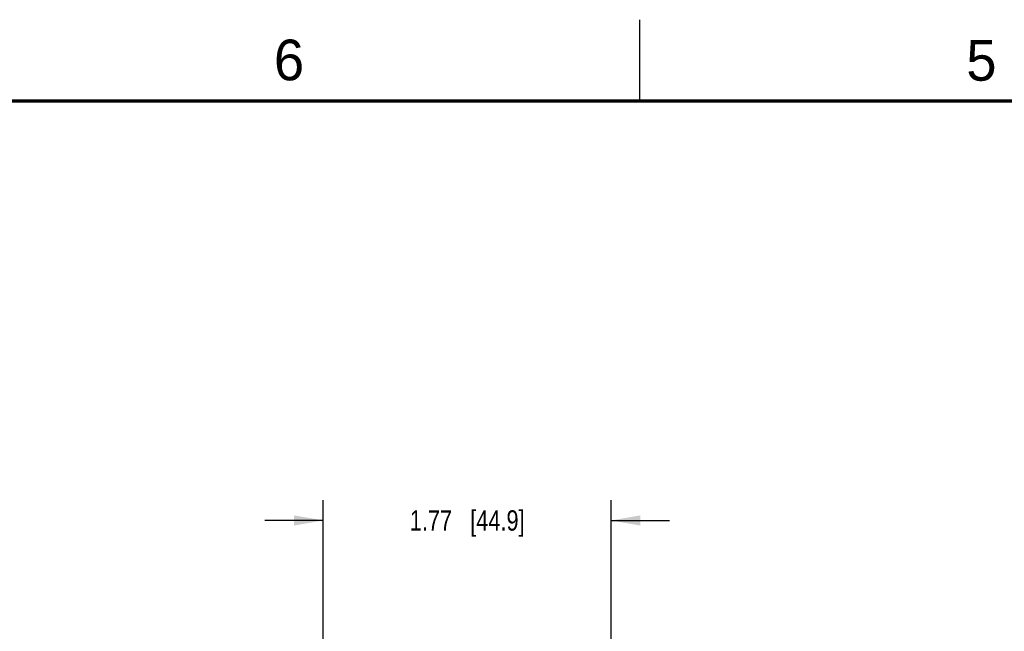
# Model space of a CAD drawing. Header units: inches. Extents: x 0 to 34, y 0 to 22.
# Tile 10 of 60: x 8.9 to 15, y 18.2 to 22. Entities that reach past the tile are written whole.
import ezdxf

# ---------------------------------------------------------------- set-up
doc = ezdxf.new("R2010")
doc.units = ezdxf.units.IN
doc.header["$LTSCALE"] = 1.87
doc.header["$MEASUREMENT"] = 0
doc.layers.get('0').update_dxf_attribs({"linetype": 'CONTINUOUS'})
doc.layers.add('DIMENSIONS', color=7, linetype='CONTINUOUS')
doc.styles.get("Standard").update_dxf_attribs({"font": 'txt', "width": 0.8})
doc.styles.add('TEXTSTYLE_2', font='txt')
doc.dimstyles.new('DIMSTYLE_2', dxfattribs={"dimtxt": 0.125, "dimasz": 0.18, "dimexe": 0.125, "dimexo": 0.0625, "dimgap": 0.0625, "dimtad": 0, "dimtih": 1, "dimtoh": 1, "dimzin": 4, "dimdsep": 46, "dimtxsty": 'STANDARD', "dimblk": '_FILLED', "dimblk1": '_FILLED', "dimblk2": '_FILLED', "dimcen": 0.09, "dimadec": 0, "dimazin": 0, "dimtp": 0.001, "dimtm": 0.001, "dimtfac": 1, "dimtofl": 0, "dimtmove": 0, "dimatfit": 3, "dimldrblk": '_FILLED', "dimfxl": 1, "dimtolj": 1, "dimtzin": 4, "dimarcsym": 0})

# ---------------------------------------------------------------- blocks, each defined once
blk = doc.blocks.new('_FILLED')
at = {"color": 0, "linetype": 'BYBLOCK'}
blk.add_solid([(0, 0), (-1, 0.174), (-1, -0.174)], dxfattribs=at)
blk = doc.blocks.new('*D12')
at = {"layer": 'DIMENSIONS', "color": 2, "linetype": 'CONTINUOUS'}
for p, q in [((10.8049, 16.0905), (10.8049, 19.045)), ((12.574, 18.1645), (12.574, 19.045)), ((10.8049, 18.92), (10.4449, 18.92)), ((12.574, 18.92), (12.934, 18.92))]:
    blk.add_line(p, q, dxfattribs=at)
at = {"layer": 'DIMENSIONS', "color": 2, "linetype": 'CONTINUOUS', "xscale": 0.18, "yscale": 0.18, "zscale": 0.18}
blk.add_blockref('_FILLED', (10.8049, 18.92), dxfattribs=at)
at = {"layer": 'DIMENSIONS', "color": 2, "linetype": 'CONTINUOUS', "xscale": 0.18, "yscale": 0.18, "zscale": 0.18, "rotation": 180}
blk.add_blockref('_FILLED', (12.574, 18.92), dxfattribs=at)
at = {"layer": 'DIMENSIONS', "color": 2, "linetype": 'CONTINUOUS', "insert": (11.6894, 18.9825), "char_height": 0.125, "width": 1.125, "attachment_point": 2, "line_spacing_factor": 0.9}
blk.add_mtext('1.77{\\Ftxt.shx;\\W1.000000;\\H0.125000; }[44.9]', dxfattribs=at)

msp = doc.modelspace()

# ---------------------------------------------------------------- linework, layer by layer
at = {"color": 2, "linetype": 'CONTINUOUS'}
msp.add_line((12.75, 21.5), (12.75, 22), dxfattribs=at)
at = {"color": 7, "linetype": 'CONTINUOUS', "const_width": 0.02}
msp.add_lwpolyline([(33.5, 21.5), (0.5, 21.5)], dxfattribs=at)

# ---------------------------------------------------------------- texts
at = {"color": 2, "linetype": 'CONTINUOUS', "char_height": 0.25, "width": 0.25, "attachment_point": 1, "line_spacing_factor": 0.9, "style": 'TEXTSTYLE_2'}
for s, insert in [('6', (10.5012, 21.8772)), ('5', (14.7577, 21.8747))]:
    msp.add_mtext(s, dxfattribs=dict(at, insert=insert))

# ---------------------------------------------------------------- dimensions: what is measured, and where the dimension line sits
at = {"layer": 'DIMENSIONS', "color": 2, "linetype": 'CONTINUOUS'}
dim = msp.add_linear_dim(base=(10.8049, 18.92), p1=(12.574, 18.102), p2=(10.8049, 16.028), angle=180, dimstyle='DIMSTYLE_2', dxfattribs=at)
dim.commit()
dim.dimension.update_dxf_attribs({"geometry": '*D12', "text_midpoint": (11.6894, 18.92), "dimtype": 160})

doc.saveas('drawing.dxf')
